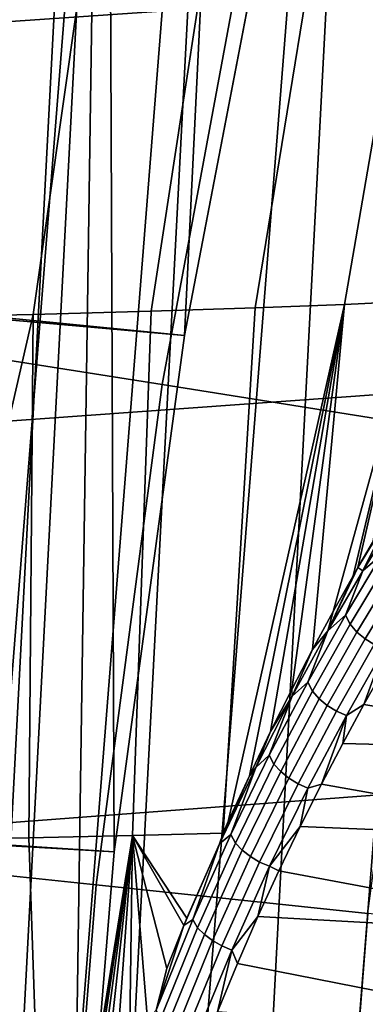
# Model space of a CAD drawing. Header units: metres. Extents: x -167 to 28, y -50 to 27.
# Tile 176 of 256: x -26.06 to -25.128, y 2.395 to 5.051. Entities that reach past the tile are written whole.
import ezdxf

# ---------------------------------------------------------------- set-up
doc = ezdxf.new("R2010")
doc.units = ezdxf.units.M
doc.layers.add('solid_12_065_011_XXX', color=7, linetype='CONTINUOUS')

msp = doc.modelspace()

# ---------------------------------------------------------------- linework, layer by layer
at = {"layer": 'solid_12_065_011_XXX'}
for points in [[(-25.458511, -7.699915, 0.2), (-24.514219, 10.318798, 0.2), (-23.930357, 11.608726, 0.2)], [(-25.012678, -9.043805, 0.2), (-25.458511, -7.699915, 0.2), (-23.930357, 11.608726, 0.2)], [(-25.832178, -6.334278, 0.2), (-25.028582, 8.9997, 0.2), (-24.514219, 10.318798, 0.2)], [(-25.458511, -7.699915, 0.2), (-25.832178, -6.334278, 0.2), (-24.514219, 10.318798, 0.2)], [(-25.825891, 7.764438, 24.5), (-25.805569, 2.806528, 24.5), (-25.615776, 4.199527, 24.5), (-25.375895, 9.12837, 24.5)], [(-25.375895, 9.12837, 24.5), (-25.615776, 4.199527, 24.5), (-25.350861, 5.580135, 24.5)], [(-26.132654, -4.950639, 0.2), (-25.472038, 7.655047, 0.2), (-25.028582, 8.9997, 0.2)], [(-25.832178, -6.334278, 0.2), (-26.132654, -4.950639, 0.2), (-25.028582, 8.9997, 0.2)], [(-26.496019, -5.022362, 24.5), (-26.191057, -6.425861, 24.5), (-25.919666, 1.405292, 24.5), (-25.825891, 7.764438, 24.5)], [(-25.825891, 7.764438, 24.5), (-26.202644, 6.378446, 24.5), (-26.496019, -5.022362, 24.5)], [(-25.825891, 7.764438, 24.5), (-25.919666, 1.405292, 24.5), (-25.805569, 2.806528, 24.5)], [(-26.359079, -3.552933, 0.2), (-25.843319, 6.288664, 0.2), (-25.472038, 7.655047, 0.2)], [(-26.132654, -4.950639, 0.2), (-26.359079, -3.552933, 0.2), (-25.472038, 7.655047, 0.2)], [(-21.744404, 6.400637, 157.050323), (-28.210402, 5.979161, 158.776154), (-28.158962, 4.904449, 158.981903), (-21.689001, 5.348721, 157.271988)], [(-26.510803, -2.145186, 0.2), (-26.141356, 4.904488, 0.2), (-25.843319, 6.288664, 0.2)], [(-26.359079, -3.552933, 0.2), (-26.510803, -2.145186, 0.2), (-25.843319, 6.288664, 0.2)], [(-26.110296, 5.549915, 0.205801), (-25.843319, 6.288664, 0.2), (-26.141356, 4.904488, 0.2)], [(-26.583677, 5.745006, 111.5), (-25.350863, 5.580122, 111.5), (-25.615776, 4.199525, 111.5), (-26.851782, 4.321885, 111.5)], [(-25.615767, 4.199574, 111), (-25.350868, 5.580103, 111), (-26.390495, 5.704539, 111), (-26.656717, 4.291762, 111)], [(-25.615767, 4.199574, 25), (-26.656717, 4.291762, 25), (-26.390495, 5.704539, 25), (-25.350868, 5.580103, 25)], [(-25.196039, 5.679388, 146.745667), (-24.941257, 5.691236, 146.11377), (-25.184336, 4.283075, 146.032181), (-25.425257, 4.27354, 146.651962)], [(-24.941257, 5.691236, 146.11377), (-24.727861, 5.704059, 145.465363), (-24.983919, 4.293184, 145.397385), (-25.184336, 4.283075, 146.032181)], [(-26.193296, 5.649422, 148.517532), (-25.823736, 5.658507, 147.949875), (-26.02352, 4.256216, 147.836441), (-26.377951, 4.248438, 148.396393)], [(-25.823736, 5.658507, 147.949875), (-25.490738, 5.668487, 147.358505), (-25.705446, 4.264585, 147.254196), (-26.02352, 4.256216, 147.836441)], [(-25.490738, 5.668487, 147.358505), (-25.196039, 5.679388, 146.745667), (-25.425257, 4.27354, 146.651962), (-25.705446, 4.264585, 147.254196)], [(-25.350861, 5.580135, 24.5), (-25.615776, 4.199527, 24.5), (-25.615767, 4.199574, 25), (-25.350868, 5.580103, 25)], [(-25.615776, 4.199525, 111.5), (-25.350863, 5.580122, 111.5), (-25.350868, 5.580103, 111), (-25.615767, 4.199574, 111)], [(-25.676174, 4.066707, 129.094391), (-25.428152, 5.404921, 129.094391), (-26.084044, 5.544335, 127.764793), (-26.338465, 4.171603, 127.764793)], [(-24.94846, 3.951448, 130.388458), (-24.707466, 5.251734, 130.388458), (-25.428152, 5.404921, 129.094391), (-25.676174, 4.066707, 129.094391)], [(-21.689001, 5.348721, 157.271988), (-28.158962, 4.904449, 158.981903), (-28.11764, 3.822367, 159.147064), (-21.643509, 4.28879, 157.453934)], [(-26.851782, 4.321885, 111.5), (-25.615776, 4.199525, 111.5), (-25.805567, 2.806533, 111.5), (-27.043772, 2.886365, 111.5)], [(-21.643509, 4.28879, 157.453934), (-28.11764, 3.822367, 159.147064), (-28.086515, 2.734499, 159.271347), (-21.608002, 3.222389, 157.595886)], [(-25.805571, 2.806523, 111), (-25.615767, 4.199574, 111), (-26.656717, 4.291762, 111), (-26.847397, 2.866532, 111)], [(-25.805571, 2.806523, 25), (-26.847397, 2.866532, 25), (-26.656717, 4.291762, 25), (-25.615767, 4.199574, 25)], [(-25.497545, 2.887944, 146.364426), (-25.511332, 2.857126, 146.391281), (-25.425257, 4.27354, 146.651962), (-25.184336, 4.283075, 146.032181)], [(-25.440514, 3.011868, 146.250854), (-25.497545, 2.887944, 146.364426), (-25.184336, 4.283075, 146.032181)], [(-25.38335, 3.130797, 146.132706), (-25.440514, 3.011868, 146.250854), (-25.184336, 4.283075, 146.032181)], [(-25.326401, 3.244528, 146.010193), (-25.38335, 3.130797, 146.132706), (-25.184336, 4.283075, 146.032181)], [(-25.270124, 3.352623, 145.883881), (-25.326401, 3.244528, 146.010193), (-25.184336, 4.283075, 146.032181)], [(-25.214901, 3.454874, 145.754211), (-25.270124, 3.352623, 145.883881), (-25.184336, 4.283075, 146.032181), (-24.983919, 4.293184, 145.397385)], [(-25.161011, 3.55115, 145.621414), (-25.214901, 3.454874, 145.754211), (-24.983919, 4.293184, 145.397385)], [(-25.148062, 3.5738, 145.588486), (-25.161011, 3.55115, 145.621414), (-24.983919, 4.293184, 145.397385)], [(-25.108843, 3.641233, 145.486099), (-25.148062, 3.5738, 145.588486), (-24.983919, 4.293184, 145.397385)], [(-26.694231, 2.83344, 148.577011), (-26.377951, 4.248438, 148.396393), (-26.02352, 4.256216, 147.836441), (-26.348782, 2.838663, 148.059052)], [(-26.035612, 2.844212, 147.520599), (-26.348782, 2.838663, 148.059052), (-26.02352, 4.256216, 147.836441)], [(-25.755983, 2.850073, 146.963638), (-26.035612, 2.844212, 147.520599), (-26.02352, 4.256216, 147.836441), (-25.705446, 4.264585, 147.254196)], [(-25.511332, 2.857126, 146.391281), (-25.755983, 2.850073, 146.963638), (-25.705446, 4.264585, 147.254196), (-25.425257, 4.27354, 146.651962)], [(-25.805567, 2.806533, 111.5), (-25.615776, 4.199525, 111.5), (-25.615767, 4.199574, 111), (-25.805571, 2.806523, 111)], [(-25.615776, 4.199527, 24.5), (-25.805569, 2.806528, 24.5), (-25.805571, 2.806523, 25), (-25.615767, 4.199574, 25)], [(-25.853821, 2.717346, 129.094391), (-25.676174, 4.066707, 129.094391), (-26.338465, 4.171603, 127.764793), (-26.520695, 2.787437, 127.764793)], [(-25.121071, 2.640331, 130.388458), (-24.94846, 3.951448, 130.388458), (-25.676174, 4.066707, 129.094391), (-25.853821, 2.717346, 129.094391)], [(-25.05864, 3.725076, 145.348602), (-25.148062, 3.5738, 145.588486), (-25.108843, 3.641233, 145.486099)], [(-25.05678, 3.723036, 145.341034), (-25.148062, 3.5738, 145.588486), (-25.05864, 3.725076, 145.348602)], [(-25.134888, 3.564556, 145.549896), (-25.148062, 3.5738, 145.588486), (-25.05678, 3.723036, 145.341034)], [(-25.044949, 3.709893, 145.30542), (-25.134888, 3.564556, 145.549896), (-25.05678, 3.723036, 145.341034)], [(-25.083904, 3.608384, 145.427338), (-25.134888, 3.564556, 145.549896), (-25.044949, 3.709893, 145.30542)], [(-25.083904, 3.608384, 145.427338), (-25.181864, 3.445283, 145.678146), (-25.134888, 3.564556, 145.549896)], [(-25.169037, 3.420258, 145.670227), (-25.181864, 3.445283, 145.678146), (-25.083904, 3.608384, 145.427338), (-25.070915, 3.583096, 145.420776)], [(-25.228903, 3.403023, 145.783157), (-25.161011, 3.55115, 145.621414), (-25.148062, 3.5738, 145.588486)], [(-25.134888, 3.564556, 145.549896), (-25.228903, 3.403023, 145.783157), (-25.148062, 3.5738, 145.588486)], [(-25.181864, 3.445283, 145.678146), (-25.228903, 3.403023, 145.783157), (-25.134888, 3.564556, 145.549896)], [(-25.052574, 3.561555, 145.414368), (-25.150719, 3.399133, 145.662491), (-25.169037, 3.420258, 145.670227), (-25.070915, 3.583096, 145.420776)], [(-25.030586, 3.542917, 145.411072), (-25.128782, 3.380654, 145.658127), (-25.150719, 3.399133, 145.662491), (-25.052574, 3.561555, 145.414368)], [(-25.228903, 3.403023, 145.783157), (-25.214901, 3.454874, 145.754211), (-25.161011, 3.55115, 145.621414)], [(-25.005775, 3.52788, 145.411026), (-25.10405, 3.365513, 145.657303), (-25.128782, 3.380654, 145.658127), (-25.030586, 3.542917, 145.411072)], [(-25.228903, 3.403023, 145.783157), (-25.270124, 3.352623, 145.883881), (-25.214901, 3.454874, 145.754211)], [(-25.181864, 3.445283, 145.678146), (-25.283451, 3.264553, 145.915924), (-25.228903, 3.403023, 145.783157)], [(-25.270756, 3.239895, 145.906601), (-25.283451, 3.264553, 145.915924), (-25.181864, 3.445283, 145.678146), (-25.169037, 3.420258, 145.670227)], [(-25.228903, 3.403023, 145.783157), (-25.325596, 3.225945, 146.004532), (-25.270124, 3.352623, 145.883881)], [(-25.283451, 3.264553, 145.915924), (-25.325596, 3.225945, 146.004532), (-25.228903, 3.403023, 145.783157)], [(-25.150719, 3.399133, 145.662491), (-25.252436, 3.219325, 145.897491), (-25.270756, 3.239895, 145.906601), (-25.169037, 3.420258, 145.670227)], [(-25.128782, 3.380654, 145.658127), (-25.230518, 3.201136, 145.891983), (-25.252436, 3.219325, 145.897491), (-25.150719, 3.399133, 145.662491)], [(-25.10405, 3.365513, 145.657303), (-25.205822, 3.186009, 145.890259), (-25.230518, 3.201136, 145.891983), (-25.128782, 3.380654, 145.658127)], [(-25.325596, 3.225945, 146.004532), (-25.326401, 3.244528, 146.010193), (-25.270124, 3.352623, 145.883881)], [(-25.077442, 3.354276, 145.660049), (-25.179274, 3.174511, 145.892395), (-25.205822, 3.186009, 145.890259), (-25.10405, 3.365513, 145.657303)], [(-25.132156, 3.203465, 145.854218), (-25.179274, 3.174511, 145.892395), (-25.077442, 3.354276, 145.660049)], [(-25.076403, 3.302325, 145.727585), (-25.132156, 3.203465, 145.854218), (-25.077442, 3.354276, 145.660049)], [(-24.378517, 3.077756, 146.036758), (-25.132156, 3.203465, 145.854218), (-25.076403, 3.302325, 145.727585), (-24.366848, 3.296388, 145.766251)], [(-25.283451, 3.264553, 145.915924), (-25.386992, 3.066971, 146.139893), (-25.325596, 3.225945, 146.004532)], [(-25.37439, 3.042801, 146.12912), (-25.386992, 3.066971, 146.139893), (-25.283451, 3.264553, 145.915924), (-25.270756, 3.239895, 145.906601)], [(-25.325596, 3.225945, 146.004532), (-25.38335, 3.130797, 146.132706), (-25.326401, 3.244528, 146.010193)], [(-21.608002, 3.222389, 157.595886), (-28.086515, 2.734499, 159.271347), (-28.065681, 1.642454, 159.354416), (-21.582554, 2.151096, 157.697556)], [(-25.325596, 3.225945, 146.004532), (-25.423559, 3.033958, 146.213348), (-25.38335, 3.130797, 146.132706)], [(-25.386992, 3.066971, 146.139893), (-25.423559, 3.033958, 146.213348), (-25.325596, 3.225945, 146.004532)], [(-25.252436, 3.219325, 145.897491), (-25.356035, 3.022937, 146.118622), (-25.37439, 3.042801, 146.12912), (-25.270756, 3.239895, 145.906601)], [(-25.230518, 3.201136, 145.891983), (-25.334097, 3.005189, 146.111877), (-25.356035, 3.022937, 146.118622), (-25.252436, 3.219325, 145.897491)], [(-25.205822, 3.186009, 145.890259), (-25.309395, 2.99022, 146.109161), (-25.334097, 3.005189, 146.111877), (-25.230518, 3.201136, 145.891983)], [(-25.132156, 3.203465, 145.854218), (-25.188919, 3.099067, 145.977371), (-25.179274, 3.174511, 145.892395)], [(-24.378517, 3.077756, 146.036758), (-25.188919, 3.099067, 145.977371), (-25.132156, 3.203465, 145.854218)], [(-25.179274, 3.174511, 145.892395), (-25.282854, 2.978589, 146.110565), (-25.309395, 2.99022, 146.109161), (-25.205822, 3.186009, 145.890259)], [(-25.246294, 2.98936, 146.096664), (-25.282854, 2.978589, 146.110565), (-25.179274, 3.174511, 145.892395)], [(-25.188919, 3.099067, 145.977371), (-25.246294, 2.98936, 146.096664), (-25.179274, 3.174511, 145.892395)], [(-25.423559, 3.033958, 146.213348), (-25.440514, 3.011868, 146.250854), (-25.38335, 3.130797, 146.132706)], [(-24.389347, 2.836949, 146.287781), (-25.246294, 2.98936, 146.096664), (-25.188919, 3.099067, 145.977371), (-24.378517, 3.077756, 146.036758)], [(-25.386992, 3.066971, 146.139893), (-25.490761, 2.853212, 146.349274), (-25.423559, 3.033958, 146.213348)], [(-25.478203, 2.829658, 146.337021), (-25.490761, 2.853212, 146.349274), (-25.386992, 3.066971, 146.139893), (-25.37439, 3.042801, 146.12912)], [(-25.423559, 3.033958, 146.213348), (-25.52132, 2.827588, 146.408951), (-25.440514, 3.011868, 146.250854)], [(-25.490761, 2.853212, 146.349274), (-25.52132, 2.827588, 146.408951), (-25.423559, 3.033958, 146.213348)], [(-25.356035, 3.022937, 146.118622), (-25.459782, 2.810668, 146.325104), (-25.478203, 2.829658, 146.337021), (-25.37439, 3.042801, 146.12912)], [(-25.52132, 2.827588, 146.408951), (-25.497545, 2.887944, 146.364426), (-25.440514, 3.011868, 146.250854)], [(-25.334097, 3.005189, 146.111877), (-25.437784, 2.793531, 146.317108), (-25.459782, 2.810668, 146.325104), (-25.356035, 3.022937, 146.118622)], [(-25.309395, 2.99022, 146.109161), (-25.413029, 2.778885, 146.313309), (-25.437784, 2.793531, 146.317108), (-25.334097, 3.005189, 146.111877)], [(-25.282854, 2.978589, 146.110565), (-25.386442, 2.767281, 146.313858), (-25.413029, 2.778885, 146.313309), (-25.309395, 2.99022, 146.109161)], [(-25.30377, 2.874729, 146.211624), (-25.386442, 2.767281, 146.313858), (-25.282854, 2.978589, 146.110565)], [(-25.246294, 2.98936, 146.096664), (-25.30377, 2.874729, 146.211624), (-25.282854, 2.978589, 146.110565)], [(-24.389347, 2.836949, 146.287781), (-25.30377, 2.874729, 146.211624), (-25.246294, 2.98936, 146.096664)], [(-27.043772, 2.886365, 111.5), (-25.805567, 2.806533, 111.5), (-25.919666, 1.405294, 111.5), (-27.15901, 1.443877, 111.5)], [(-25.52132, 2.827588, 146.408951), (-25.511332, 2.857126, 146.391281), (-25.497545, 2.887944, 146.364426)], [(-25.30377, 2.874729, 146.211624), (-25.36109, 2.755471, 146.32193), (-25.386442, 2.767281, 146.313858)], [(-24.399256, 2.575702, 146.517502), (-25.36109, 2.755471, 146.32193), (-25.30377, 2.874729, 146.211624), (-24.389347, 2.836949, 146.287781)], [(-25.919666, 1.405288, 111), (-25.805571, 2.806523, 111), (-26.847397, 2.866532, 111), (-26.96188, 1.434123, 111)], [(-25.919666, 1.405288, 25), (-26.96188, 1.434123, 25), (-26.847397, 2.866532, 25), (-25.805571, 2.806523, 25)], [(-25.986942, 1.42171, 147.206772), (-26.288355, 1.418454, 147.769089), (-26.348782, 2.838663, 148.059052), (-26.035612, 2.844212, 147.520599)], [(-25.986942, 1.42171, 147.206772), (-26.035612, 2.844212, 147.520599), (-25.755983, 2.850073, 146.963638)], [(-25.9737, 1.480696, 147.186432), (-25.986942, 1.42171, 147.206772), (-25.755983, 2.850073, 146.963638)], [(-25.937895, 1.629594, 147.13089), (-25.9737, 1.480696, 147.186432), (-25.755983, 2.850073, 146.963638)], [(-25.898937, 1.77745, 147.069473), (-25.937895, 1.629594, 147.13089), (-25.755983, 2.850073, 146.963638)], [(-25.856964, 1.924111, 147.002106), (-25.898937, 1.77745, 147.069473), (-25.755983, 2.850073, 146.963638)], [(-25.81217, 2.069165, 146.928787), (-25.856964, 1.924111, 147.002106), (-25.755983, 2.850073, 146.963638)], [(-25.764761, 2.212336, 146.849487), (-25.81217, 2.069165, 146.928787), (-25.755983, 2.850073, 146.963638)], [(-25.714941, 2.353386, 146.764175), (-25.764761, 2.212336, 146.849487), (-25.755983, 2.850073, 146.963638)], [(-25.52132, 2.827588, 146.408951), (-25.609184, 2.627486, 146.575714), (-25.755983, 2.850073, 146.963638), (-25.511332, 2.857126, 146.391281)], [(-25.61739, 2.607274, 146.590729), (-25.755983, 2.850073, 146.963638), (-25.609184, 2.627486, 146.575714)], [(-25.691866, 2.379507, 146.721161), (-25.714941, 2.353386, 146.764175), (-25.755983, 2.850073, 146.963638), (-25.662996, 2.49185, 146.672913)], [(-25.61739, 2.607274, 146.590729), (-25.662996, 2.49185, 146.672913), (-25.755983, 2.850073, 146.963638)], [(-25.490761, 2.853212, 146.349274), (-25.592976, 2.62386, 146.543289), (-25.52132, 2.827588, 146.408951)], [(-25.58041, 2.601059, 146.529541), (-25.592976, 2.62386, 146.543289), (-25.490761, 2.853212, 146.349274), (-25.478203, 2.829658, 146.337021)], [(-25.52132, 2.827588, 146.408951), (-25.61739, 2.607274, 146.590729), (-25.609184, 2.627486, 146.575714)], [(-25.592976, 2.62386, 146.543289), (-25.61739, 2.607274, 146.590729), (-25.52132, 2.827588, 146.408951)], [(-25.459782, 2.810668, 146.325104), (-25.561895, 2.583126, 146.516235), (-25.58041, 2.601059, 146.529541), (-25.478203, 2.829658, 146.337021)], [(-25.919666, 1.405294, 111.5), (-25.805567, 2.806533, 111.5), (-25.805571, 2.806523, 111), (-25.919666, 1.405288, 111)], [(-25.805569, 2.806528, 24.5), (-25.919666, 1.405292, 24.5), (-25.919666, 1.405288, 25), (-25.805571, 2.806523, 25)], [(-25.437784, 2.793531, 146.317108), (-25.539799, 2.566787, 146.506927), (-25.561895, 2.583126, 146.516235), (-25.459782, 2.810668, 146.325104)], [(-25.413029, 2.778885, 146.313309), (-25.514948, 2.552654, 146.501999), (-25.539799, 2.566787, 146.506927), (-25.437784, 2.793531, 146.317108)], [(-25.960604, 1.360538, 129.094391), (-25.853821, 2.717346, 129.094391), (-26.520695, 2.787437, 127.764793), (-26.630232, 1.395631, 127.764793)], [(-25.386442, 2.767281, 146.313858), (-25.488272, 2.541255, 146.501602), (-25.514948, 2.552654, 146.501999), (-25.413029, 2.778885, 146.313309)], [(-25.417595, 2.63214, 146.427124), (-25.488272, 2.541255, 146.501602), (-25.386442, 2.767281, 146.313858)], [(-25.36109, 2.755471, 146.32193), (-25.417595, 2.63214, 146.427124), (-25.386442, 2.767281, 146.313858)], [(-24.399256, 2.575702, 146.517502), (-25.417595, 2.63214, 146.427124), (-25.36109, 2.755471, 146.32193)], [(-25.224829, 1.321977, 130.388458), (-25.121071, 2.640331, 130.388458), (-25.853821, 2.717346, 129.094391), (-25.960604, 1.360538, 129.094391)], [(-25.417595, 2.63214, 146.427124), (-25.473, 2.50514, 146.526932), (-25.488272, 2.541255, 146.501602)], [(-24.408175, 2.295897, 146.724243), (-25.473, 2.50514, 146.526932), (-25.417595, 2.63214, 146.427124), (-24.399256, 2.575702, 146.517502)], [(-25.121071, 2.640331, 130.388458), (-25.224829, 1.321977, 130.388458), (-24.424778, 1.280048, 131.643692), (-24.324312, 2.556588, 131.643692)], [(-25.141792, 1.990979, 143.457687), (-25.148855, 1.970555, 143.621384), (-24.99748, 2.614676, 143.735489), (-24.988111, 2.641776, 143.518295)], [(-25.134682, 1.997802, 143.292862), (-25.141792, 1.990979, 143.457687), (-24.988111, 2.641776, 143.518295), (-24.978676, 2.65083, 143.299591)], [(-25.127571, 1.990979, 143.128036), (-25.134682, 1.997802, 143.292862), (-24.978676, 2.65083, 143.299591), (-24.969242, 2.641776, 143.080887)], [(-25.592976, 2.62386, 146.543289), (-25.691866, 2.379507, 146.721161), (-25.61739, 2.607274, 146.590729)], [(-25.679237, 2.35761, 146.705933), (-25.691866, 2.379507, 146.721161), (-25.592976, 2.62386, 146.543289), (-25.58041, 2.601059, 146.529541)], [(-25.691866, 2.379507, 146.721161), (-25.662996, 2.49185, 146.672913), (-25.61739, 2.607274, 146.590729)], [(-25.148855, 1.970555, 143.621384), (-25.155819, 1.93667, 143.782837), (-25.006723, 2.569715, 143.949722), (-24.99748, 2.614676, 143.735489)], [(-25.561895, 2.583126, 146.516235), (-25.660601, 2.340924, 146.691254), (-25.679237, 2.35761, 146.705933), (-25.58041, 2.601059, 146.529541)], [(-25.539799, 2.566787, 146.506927), (-25.638372, 2.325587, 146.680649), (-25.660601, 2.340924, 146.691254), (-25.561895, 2.583126, 146.516235)], [(-25.514948, 2.552654, 146.501999), (-25.613384, 2.312173, 146.674545), (-25.638372, 2.325587, 146.680649), (-25.539799, 2.566787, 146.506927)], [(-25.488272, 2.541255, 146.501602), (-25.586571, 2.301184, 146.673157), (-25.613384, 2.312173, 146.674545), (-25.514948, 2.552654, 146.501999)], [(-25.155819, 1.93667, 143.782837), (-25.16264, 1.889556, 143.940948), (-25.015772, 2.507201, 144.159515), (-25.006723, 2.569715, 143.949722)], [(-25.526859, 2.375014, 146.621094), (-25.586571, 2.301184, 146.673157), (-25.488272, 2.541255, 146.501602)], [(-25.473, 2.50514, 146.526932), (-25.526859, 2.375014, 146.621094), (-25.488272, 2.541255, 146.501602)], [(-24.408175, 2.295897, 146.724243), (-25.526859, 2.375014, 146.621094), (-25.473, 2.50514, 146.526932)], [(-25.16264, 1.889556, 143.940948), (-25.16927, 1.829534, 144.09462), (-25.024569, 2.42756, 144.363419), (-25.015772, 2.507201, 144.159515)], [(-25.16927, 1.829534, 144.09462), (-25.175663, 1.757015, 144.242828), (-25.033052, 2.331336, 144.560074), (-25.024569, 2.42756, 144.363419)]]:
    msp.add_3dface(points, dxfattribs=at)

doc.saveas('drawing.dxf')
